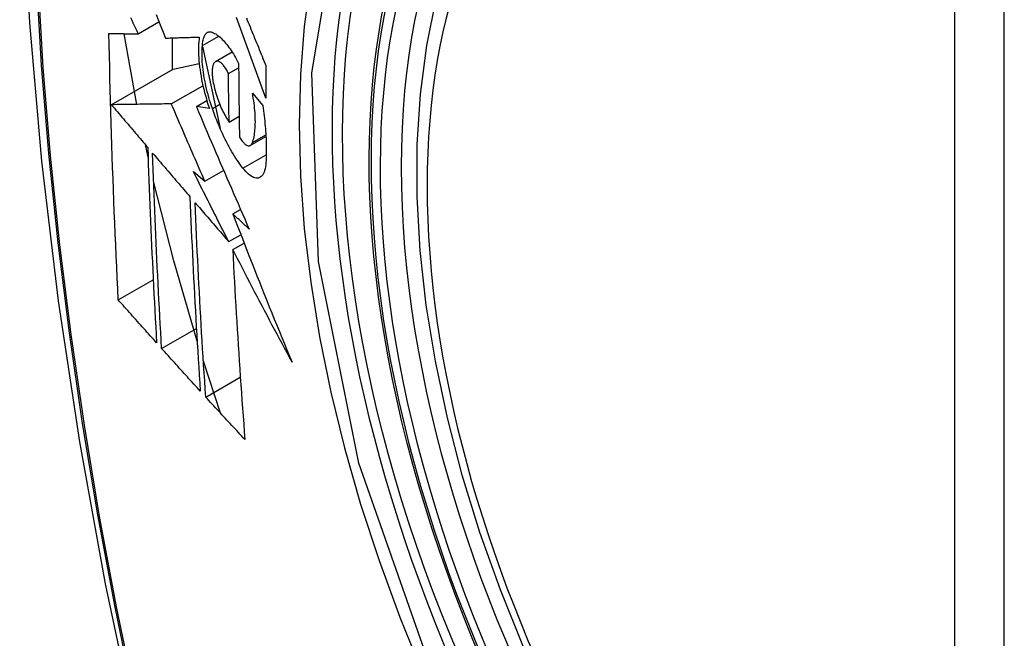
# Model space of a CAD drawing. Header units: inches. Extents: x 338.7 to 398.8, y 125.2 to 189.8.
# Tile 71 of 95: x 364.769 to 365.099, y 172.866 to 173.073. Entities that reach past the tile are written whole.
import ezdxf

# ---------------------------------------------------------------- set-up
doc = ezdxf.new("R2010")
doc.units = ezdxf.units.IN
doc.header["$MEASUREMENT"] = 0
doc.layers.add('Visible Edges(ANSI)', color=7, linetype='Continuous', lineweight=25)
doc.layers.add('Visible Tangent Edges(ANSI)', color=7, linetype='Continuous', lineweight=25)

msp = doc.modelspace()

# ---------------------------------------------------------------- linework, layer by layer
at = {"layer": 'Visible Edges(ANSI)'}
for p, q in [((364.80872, 173.0687), (364.81565, 173.07269)), ((364.80826, 173.045), (364.80395, 173.06872)), ((364.82005, 173.06731), (364.82005, 173.05662)), ((364.83021, 173.06473), (364.83569, 173.06789)), ((364.83018, 173.06444), (364.83615, 173.0369)), ((364.83462, 173.05938), (364.84016, 173.06258)), ((364.79967, 173.04488), (364.82041, 173.05683)), ((364.82041, 173.05683), (364.82913, 173.05873)), ((364.83894, 173.05531), (364.84235, 173.05728)), ((364.81978, 173.04517), (364.83038, 173.05127)), ((364.82819, 173.04424), (364.8317, 173.04626)), ((364.84696, 173.04875), (364.85041, 173.04462)), ((364.83254, 173.04363), (364.82819, 173.04424)), ((364.83916, 173.03909), (364.84251, 173.04102)), ((364.84626, 173.03124), (364.85151, 173.03426)), ((364.81199, 173.02733), (364.81107, 173.0315)), ((364.82717, 173.02249), (364.83103, 173.01922)), ((364.83103, 173.01922), (364.83731, 173.02283)), ((364.84042, 173.00826), (364.84299, 173.00975)), ((364.83904, 172.99895), (364.8431, 173.00129)), ((364.84039, 172.99631), (364.84418, 172.99849)), ((364.802, 172.9794), (364.81372, 172.98614)), ((364.81653, 172.96313), (364.82819, 172.96984)), ((364.83631, 172.94138), (364.83054, 172.95889)), ((364.83133, 172.94681), (364.84291, 172.95348))]:
    msp.add_line(p, q, dxfattribs=at)
at = {"layer": 'Visible Edges(ANSI)', "flags": 128}
for points in [[(364.82296, 173.49604), (364.81013, 173.45793), (364.79907, 173.4187), (364.78978, 173.37841), (364.78223, 173.33714), (364.77639, 173.29495), (364.77224, 173.2519), (364.76977, 173.20806), (364.76895, 173.16349), (364.76976, 173.11824), (364.77219, 173.07239), (364.77621, 173.02599), (364.7818, 172.97912), (364.78895, 172.93183), (364.79763, 172.88419), (364.80782, 172.83628), (364.8195, 172.78816)], [(364.93785, 172.86295), (364.93011, 172.88213), (364.92326, 172.9014), (364.91732, 172.92066), (364.91233, 172.93983), (364.9083, 172.95884), (364.90526, 172.97759), (364.90323, 172.99601), (364.90221, 173.01402), (364.90224, 173.03153), (364.90329, 173.04848), (364.9054, 173.0648), (364.90855, 173.08041), (364.91276, 173.09525), (364.91802, 173.10923), (364.92432, 173.12229), (364.93164, 173.13436), (364.93999, 173.14535), (364.94931, 173.15519), (364.95956, 173.1638), (364.97068, 173.17111)], [(364.80872, 173.0687), (364.8083, 173.06959), (364.80787, 173.07048), (364.80745, 173.07137), (364.80702, 173.07226), (364.8066, 173.07314), (364.80618, 173.07403)], [(364.81467, 173.07513), (364.81546, 173.07315), (364.81626, 173.07118), (364.81706, 173.06921), (364.81785, 173.06724)], [(364.85143, 173.04705), (364.85098, 173.04829), (364.85053, 173.04952), (364.85008, 173.05075), (364.84963, 173.05199), (364.84919, 173.05322), (364.84874, 173.05446), (364.84829, 173.0557), (364.84784, 173.05693), (364.8474, 173.05817), (364.84695, 173.05941), (364.8465, 173.06064), (364.84606, 173.06188), (364.84562, 173.06312), (364.84517, 173.06435), (364.84473, 173.06558), (364.84429, 173.06682), (364.84385, 173.06805), (364.84341, 173.06928), (364.84297, 173.07051), (364.84253, 173.07173), (364.84209, 173.07296), (364.84165, 173.07418)], [(364.84496, 173.07401), (364.84526, 173.07326), (364.84557, 173.0725), (364.84587, 173.07175), (364.84618, 173.07099), (364.84649, 173.07024), (364.8468, 173.06948), (364.8471, 173.06872), (364.84741, 173.06796), (364.84772, 173.0672), (364.84803, 173.06644), (364.84834, 173.06569), (364.84865, 173.06493), (364.84896, 173.06417), (364.84927, 173.06341), (364.84958, 173.06265), (364.84989, 173.06189), (364.8502, 173.06113), (364.85051, 173.06037), (364.85082, 173.05961), (364.85113, 173.05885), (364.85144, 173.0581)], [(364.83021, 173.06473), (364.83023, 173.06517), (364.83027, 173.06558), (364.83032, 173.06598), (364.83038, 173.06636), (364.83045, 173.06671), (364.83054, 173.06705), (364.83063, 173.06736), (364.83074, 173.06766), (364.83086, 173.06793), (364.83098, 173.06818), (364.83112, 173.0684), (364.83126, 173.06861), (364.83142, 173.06879), (364.83158, 173.06894), (364.83176, 173.06907), (364.83194, 173.06918), (364.83212, 173.06926), (364.83232, 173.06932), (364.83252, 173.06935), (364.83273, 173.06936), (364.83294, 173.06935), (364.83316, 173.06931), (364.83338, 173.06925), (364.83361, 173.06917)], [(364.802, 172.9794), (364.80182, 172.98308), (364.80165, 172.98677), (364.80147, 172.99046), (364.8013, 172.99416), (364.80114, 172.99785), (364.80098, 173.00155), (364.80082, 173.00526), (364.80067, 173.00896), (364.80052, 173.01267), (364.80038, 173.01639), (364.80024, 173.0201), (364.80011, 173.02382), (364.79998, 173.02755), (364.79985, 173.03128), (364.79973, 173.03501), (364.79962, 173.03875), (364.79951, 173.04249), (364.7994, 173.04624), (364.7993, 173.04999), (364.79921, 173.05373), (364.79912, 173.05749), (364.79903, 173.06124), (364.79895, 173.06499), (364.79888, 173.06875)], [(364.79888, 173.06875), (364.79927, 173.06875), (364.79966, 173.06875), (364.80005, 173.06875), (364.80045, 173.06874), (364.80085, 173.06874), (364.80125, 173.06874), (364.80166, 173.06874), (364.80206, 173.06874), (364.80247, 173.06873), (364.80288, 173.06873), (364.8033, 173.06873), (364.80371, 173.06873), (364.80412, 173.06872), (364.80454, 173.06872), (364.80496, 173.06872), (364.80537, 173.06872), (364.80579, 173.06871), (364.80621, 173.06871), (364.80663, 173.06871), (364.80705, 173.06871), (364.80747, 173.06871), (364.80789, 173.0687), (364.8083, 173.0687), (364.80872, 173.0687)], [(364.81785, 173.06724), (364.81832, 173.06726), (364.81878, 173.06727), (364.81924, 173.06728), (364.81971, 173.0673), (364.82018, 173.06731), (364.82065, 173.06733), (364.82111, 173.06734), (364.82158, 173.06736), (364.82206, 173.06737), (364.82253, 173.06739), (364.823, 173.0674), (364.82347, 173.06741), (364.82395, 173.06743), (364.82442, 173.06744), (364.82489, 173.06746), (364.82537, 173.06748), (364.82584, 173.06749), (364.82632, 173.06751), (364.82679, 173.06752), (364.82727, 173.06754), (364.82774, 173.06755), (364.82821, 173.06757), (364.82869, 173.06758), (364.82916, 173.0676)], [(364.82916, 173.0676), (364.82906, 173.06683), (364.82899, 173.06602), (364.82893, 173.06519), (364.82889, 173.06432), (364.82888, 173.06343), (364.82889, 173.06251), (364.82892, 173.06157), (364.82897, 173.0606), (364.82905, 173.05961), (364.82914, 173.05861), (364.82926, 173.05758), (364.8294, 173.05655), (364.82956, 173.05549), (364.82974, 173.05443), (364.82994, 173.05336), (364.83016, 173.05228), (364.83039, 173.0512), (364.83065, 173.05011), (364.83092, 173.04903), (364.83121, 173.04794), (364.83152, 173.04686), (364.83184, 173.04578), (364.83218, 173.0447), (364.83254, 173.04363)], [(364.83361, 173.06917), (364.83396, 173.06902), (364.83431, 173.06883), (364.83467, 173.06862), (364.83502, 173.06839), (364.83539, 173.06812), (364.83575, 173.06784), (364.83612, 173.06752), (364.83649, 173.06718), (364.83686, 173.06682), (364.83723, 173.06643), (364.8376, 173.06602), (364.83798, 173.06558), (364.83835, 173.06513), (364.83873, 173.06464), (364.8391, 173.06414), (364.83947, 173.06362), (364.83984, 173.06307), (364.8402, 173.06251), (364.84057, 173.06193), (364.84093, 173.06132), (364.84129, 173.0607), (364.84165, 173.06006), (364.842, 173.0594), (364.84235, 173.05873)], [(364.83353, 173.04362), (364.83321, 173.04454), (364.83291, 173.04547), (364.83262, 173.04641), (364.83235, 173.04735), (364.83209, 173.04829), (364.83184, 173.04924), (364.83161, 173.05018), (364.83139, 173.05113), (364.83119, 173.05207), (364.831, 173.053), (364.83083, 173.05393), (364.83068, 173.05485), (364.83054, 173.05576), (364.83042, 173.05666), (364.83032, 173.05755), (364.83023, 173.05842), (364.83017, 173.05928), (364.83012, 173.06012), (364.83009, 173.06095), (364.83008, 173.06175), (364.83008, 173.06253), (364.83011, 173.06329), (364.83015, 173.06403), (364.83021, 173.06473)], [(364.83894, 173.05531), (364.83875, 173.05571), (364.83855, 173.05609), (364.83835, 173.05646), (364.83815, 173.05681), (364.83794, 173.05714), (364.83774, 173.05746), (364.83753, 173.05775), (364.83732, 173.05803), (364.83711, 173.05828), (364.8369, 173.05851), (364.83669, 173.05872), (364.83648, 173.05891), (364.83628, 173.05907), (364.83607, 173.05921), (364.83588, 173.05932), (364.83568, 173.05941), (364.83549, 173.05948), (364.83531, 173.05951), (364.83513, 173.05952), (364.83496, 173.05951), (364.83479, 173.05947), (364.83464, 173.0594), (364.83449, 173.0593), (364.83435, 173.05918)], [(364.83435, 173.05918), (364.83425, 173.05906), (364.83415, 173.05893), (364.83406, 173.05878), (364.83397, 173.05862), (364.83389, 173.05844), (364.83382, 173.05825), (364.83375, 173.05805), (364.83369, 173.05783), (364.83364, 173.0576), (364.83359, 173.05736), (364.83355, 173.0571), (364.83352, 173.05683), (364.8335, 173.05655), (364.83348, 173.05626), (364.83347, 173.05596), (364.83347, 173.05565), (364.83348, 173.05533), (364.83349, 173.055), (364.83352, 173.05467), (364.83355, 173.05432), (364.83358, 173.05397), (364.83363, 173.05362), (364.83368, 173.05326), (364.83374, 173.05289)], [(364.84235, 173.05873), (364.84235, 173.05769), (364.84235, 173.05665), (364.84236, 173.05561), (364.84236, 173.05458), (364.84237, 173.05354), (364.84238, 173.05251), (364.84239, 173.05147), (364.8424, 173.05044), (364.84241, 173.04941), (364.84242, 173.04837), (364.84243, 173.04734), (364.84244, 173.04631), (364.84245, 173.04528), (364.84247, 173.04425), (364.84248, 173.04322), (364.8425, 173.04218), (364.84251, 173.04115), (364.84253, 173.04013), (364.84255, 173.0391), (364.84256, 173.03807), (364.84258, 173.03704), (364.8426, 173.03601), (364.84262, 173.03499), (364.84265, 173.03396)], [(364.85144, 173.0581), (364.85143, 173.05763), (364.85143, 173.05717), (364.85143, 173.05671), (364.85143, 173.05625), (364.85143, 173.05579), (364.85142, 173.05533), (364.85142, 173.05487), (364.85142, 173.05441), (364.85142, 173.05395), (364.85142, 173.05349), (364.85142, 173.05303), (364.85142, 173.05257), (364.85142, 173.05211), (364.85142, 173.05165), (364.85142, 173.05119), (364.85142, 173.05073), (364.85142, 173.05027), (364.85142, 173.04981), (364.85142, 173.04935), (364.85142, 173.04889), (364.85142, 173.04843), (364.85142, 173.04797), (364.85143, 173.04751), (364.85143, 173.04705)], [(364.83374, 173.05289), (364.83386, 173.05226), (364.83398, 173.05162), (364.83412, 173.05098), (364.83428, 173.05034), (364.83444, 173.04969), (364.83462, 173.04905), (364.83481, 173.0484), (364.83501, 173.04777), (364.83522, 173.04713), (364.83544, 173.04651), (364.83566, 173.04589), (364.8359, 173.04528), (364.83614, 173.04468), (364.83639, 173.0441), (364.83665, 173.04352), (364.83691, 173.04296), (364.83718, 173.04242), (364.83745, 173.04189), (364.83773, 173.04137), (364.83801, 173.04088), (364.8383, 173.0404), (364.83858, 173.03994), (364.83887, 173.03951), (364.83916, 173.03909)], [(364.83916, 173.03909), (364.83915, 173.03976), (364.83914, 173.04044), (364.83912, 173.04111), (364.83911, 173.04178), (364.8391, 173.04246), (364.83909, 173.04313), (364.83908, 173.04381), (364.83907, 173.04448), (364.83906, 173.04516), (364.83905, 173.04584), (364.83904, 173.04651), (364.83903, 173.04719), (364.83902, 173.04786), (364.83901, 173.04854), (364.839, 173.04922), (364.83899, 173.04989), (364.83899, 173.05057), (364.83898, 173.05125), (364.83897, 173.05192), (364.83896, 173.0526), (364.83896, 173.05328), (364.83895, 173.05395), (364.83895, 173.05463), (364.83894, 173.05531)], [(364.84696, 173.03219), (364.84711, 173.03264), (364.84726, 173.03311), (364.84739, 173.03361), (364.8475, 173.03414), (364.84761, 173.03469), (364.8477, 173.03527), (364.84777, 173.03587), (364.84783, 173.03649), (364.84788, 173.03713), (364.84792, 173.0378), (364.84794, 173.03848), (364.84795, 173.03918), (364.84794, 173.03991), (364.84792, 173.04065), (364.84789, 173.0414), (364.84784, 173.04217), (364.84777, 173.04296), (364.8477, 173.04376), (364.84761, 173.04457), (364.84751, 173.04538), (364.84739, 173.04621), (364.84726, 173.04705), (364.84712, 173.04789), (364.84696, 173.04875)], [(364.81978, 173.04517), (364.819, 173.04515), (364.81822, 173.04514), (364.81743, 173.04513), (364.81664, 173.04512), (364.81584, 173.04511), (364.81503, 173.0451), (364.81423, 173.04509), (364.81341, 173.04508), (364.8126, 173.04506), (364.81177, 173.04505), (364.81094, 173.04504), (364.81011, 173.04503), (364.80927, 173.04502), (364.80843, 173.045), (364.80758, 173.04499), (364.80672, 173.04498), (364.80586, 173.04497), (364.805, 173.04496), (364.80412, 173.04494), (364.80324, 173.04493), (364.80236, 173.04492), (364.80147, 173.04491), (364.80057, 173.04489), (364.79967, 173.04488)], [(364.79967, 173.04488), (364.80017, 173.04428), (364.80068, 173.04369), (364.80119, 173.04309), (364.8017, 173.04249), (364.80221, 173.0419), (364.80272, 173.0413), (364.80322, 173.0407), (364.80373, 173.0401), (364.80424, 173.03951), (364.80475, 173.03891), (364.80526, 173.03831), (364.80577, 173.03771), (364.80628, 173.03712), (364.80679, 173.03652), (364.8073, 173.03592), (364.80781, 173.03532), (364.80832, 173.03473), (364.80883, 173.03413), (364.80934, 173.03353), (364.80985, 173.03293), (364.81036, 173.03234), (364.81087, 173.03174), (364.81138, 173.03114), (364.81189, 173.03055)], [(364.83103, 173.01922), (364.83055, 173.0203), (364.83008, 173.02138), (364.82961, 173.02246), (364.82913, 173.02354), (364.82866, 173.02462), (364.82819, 173.0257), (364.82772, 173.02678), (364.82725, 173.02787), (364.82678, 173.02895), (364.82631, 173.03003), (364.82584, 173.03111), (364.82537, 173.03219), (364.8249, 173.03328), (364.82443, 173.03436), (364.82397, 173.03544), (364.8235, 173.03652), (364.82303, 173.0376), (364.82257, 173.03869), (364.8221, 173.03977), (364.82164, 173.04085), (364.82117, 173.04193), (364.82071, 173.04301), (364.82025, 173.04409), (364.81978, 173.04517)], [(364.82819, 173.04424), (364.82891, 173.04254), (364.82962, 173.04084), (364.83035, 173.03914), (364.83107, 173.03743), (364.8318, 173.03572), (364.83252, 173.03401), (364.83325, 173.0323), (364.83398, 173.03058), (364.83472, 173.02887), (364.83545, 173.02715), (364.83619, 173.02544), (364.83693, 173.02372), (364.83767, 173.022), (364.83841, 173.02029), (364.83915, 173.01857), (364.8399, 173.01685), (364.84064, 173.01513), (364.84139, 173.01342), (364.84214, 173.0117), (364.84289, 173.00999), (364.84364, 173.00827), (364.84439, 173.00656), (364.84514, 173.00485), (364.8459, 173.00314)], [(364.8438, 173.0236), (364.84333, 173.02421), (364.84286, 173.02485), (364.84239, 173.02551), (364.84193, 173.02619), (364.84146, 173.02689), (364.841, 173.02762), (364.84054, 173.02836), (364.84009, 173.02913), (364.83963, 173.02991), (364.83918, 173.03072), (364.83874, 173.03154), (364.8383, 173.03239), (364.83786, 173.03325), (364.83743, 173.03412), (364.83701, 173.03502), (364.83659, 173.03592), (364.83618, 173.03684), (364.83577, 173.03778), (364.83538, 173.03872), (364.83499, 173.03968), (364.83461, 173.04065), (364.83424, 173.04163), (364.83388, 173.04262), (364.83353, 173.04362)], [(364.85041, 173.04462), (364.85054, 173.04374), (364.85067, 173.04285), (364.85078, 173.04198), (364.85089, 173.04111), (364.851, 173.04024), (364.85109, 173.03938), (364.85118, 173.03853), (364.85126, 173.03769), (364.85133, 173.03685), (364.85139, 173.03602), (364.85145, 173.0352), (364.8515, 173.03439), (364.85154, 173.03359), (364.85158, 173.03279), (364.8516, 173.03201), (364.85162, 173.03123), (364.85163, 173.03047), (364.85163, 173.02971), (364.85163, 173.02897), (364.85162, 173.02824), (364.8516, 173.02752), (364.85157, 173.02681), (364.85153, 173.02611), (364.85149, 173.02542)], [(364.84265, 173.03396), (364.84286, 173.03362), (364.84307, 173.03329), (364.84329, 173.03298), (364.8435, 173.0327), (364.84372, 173.03243), (364.84393, 173.03219), (364.84415, 173.03197), (364.84436, 173.03177), (364.84457, 173.0316), (364.84477, 173.03145), (364.84497, 173.03133), (364.84517, 173.03124), (364.84536, 173.03117), (364.84555, 173.03112), (364.84573, 173.0311), (364.8459, 173.03112), (364.84607, 173.03115), (364.84623, 173.03122), (364.84637, 173.03131), (364.84651, 173.03143), (364.84664, 173.03158), (364.84676, 173.03176), (364.84686, 173.03196), (364.84696, 173.03219)], [(364.81189, 173.03055), (364.81198, 173.02779), (364.81207, 173.02503), (364.81217, 173.02228), (364.81227, 173.01953), (364.81237, 173.01678), (364.81248, 173.01403), (364.81259, 173.01129), (364.8127, 173.00855), (364.81281, 173.00581), (364.81293, 173.00308), (364.81305, 173.00034), (364.81318, 172.99761), (364.8133, 172.99488), (364.81343, 172.99216), (364.81356, 172.98943), (364.81369, 172.98671), (364.81383, 172.98399), (364.81397, 172.98127), (364.81411, 172.97856), (364.81425, 172.97584), (364.8144, 172.97313), (364.81454, 172.97042), (364.81469, 172.96771), (364.81485, 172.96501)], [(364.81653, 172.96313), (364.81638, 172.96584), (364.81623, 172.96856), (364.81607, 172.97128), (364.81593, 172.97399), (364.81578, 172.97671), (364.81564, 172.97944), (364.8155, 172.98216), (364.81536, 172.98488), (364.81522, 172.9876), (364.81509, 172.99033), (364.81496, 172.99305), (364.81483, 172.99578), (364.8147, 172.99851), (364.81458, 173.00123), (364.81446, 173.00397), (364.81435, 173.0067), (364.81423, 173.00943), (364.81412, 173.01217), (364.81401, 173.01491), (364.81391, 173.01765), (364.81381, 173.02039), (364.81371, 173.02314), (364.81361, 173.02588), (364.81352, 173.02864)], [(364.81352, 173.02864), (364.81404, 173.02803), (364.81456, 173.02742), (364.81508, 173.02682), (364.8156, 173.02621), (364.81612, 173.0256), (364.81664, 173.02499), (364.81716, 173.02438), (364.81768, 173.02378), (364.8182, 173.02317), (364.81872, 173.02256), (364.81924, 173.02195), (364.81976, 173.02134), (364.82028, 173.02074), (364.8208, 173.02013), (364.82133, 173.01952), (364.82185, 173.01891), (364.82237, 173.0183), (364.82289, 173.01769), (364.82341, 173.01709), (364.82393, 173.01648), (364.82446, 173.01587), (364.82498, 173.01526), (364.8255, 173.01466), (364.82602, 173.01405)], [(364.85149, 173.02542), (364.85142, 173.02469), (364.85133, 173.02401), (364.8512, 173.02338), (364.85105, 173.02281), (364.85086, 173.02229), (364.85065, 173.02182), (364.85042, 173.02142), (364.85016, 173.02107), (364.84988, 173.02079), (364.84957, 173.02057), (364.84925, 173.0204), (364.84891, 173.0203), (364.84854, 173.02026), (364.84817, 173.02028), (364.84777, 173.02036), (364.84737, 173.0205), (364.84695, 173.02069), (364.84652, 173.02095), (364.84608, 173.02126), (364.84563, 173.02162), (364.84518, 173.02204), (364.84472, 173.02251), (364.84426, 173.02303), (364.8438, 173.0236)], [(364.83904, 172.99895), (364.83854, 172.99993), (364.83804, 173.00091), (364.83754, 173.00189), (364.83704, 173.00287), (364.83654, 173.00385), (364.83604, 173.00483), (364.83554, 173.00581), (364.83505, 173.00679), (364.83455, 173.00778), (364.83406, 173.00876), (364.83356, 173.00974), (364.83306, 173.01072), (364.83257, 173.0117), (364.83208, 173.01268), (364.83158, 173.01366), (364.83109, 173.01465), (364.8306, 173.01563), (364.8301, 173.01661), (364.82961, 173.01759), (364.82912, 173.01857), (364.82863, 173.01955), (364.82814, 173.02053), (364.82765, 173.02151), (364.82717, 173.02249)], [(364.82844, 172.9656), (364.82064, 172.99248), (364.81385, 173.01925)], [(364.82602, 173.01405), (364.82613, 173.0113), (364.82624, 173.00855), (364.82636, 173.00581), (364.82648, 173.00306), (364.8266, 173.00032), (364.82672, 172.99759), (364.82685, 172.99485), (364.82699, 172.99212), (364.82712, 172.98939), (364.82726, 172.98667), (364.8274, 172.98394), (364.82755, 172.98122), (364.8277, 172.97851), (364.82785, 172.97579), (364.828, 172.97308), (364.82816, 172.97037), (364.82832, 172.96767), (364.82848, 172.96496), (364.82864, 172.96226), (364.82881, 172.95957), (364.82898, 172.95687), (364.82915, 172.95418), (364.82932, 172.95149), (364.8295, 172.94881)], [(364.83133, 172.94681), (364.83115, 172.9495), (364.83097, 172.9522), (364.83079, 172.9549), (364.83062, 172.95761), (364.83045, 172.96031), (364.83028, 172.96301), (364.83012, 172.96571), (364.82995, 172.96842), (364.82979, 172.97113), (364.82964, 172.97384), (364.82948, 172.97655), (364.82933, 172.97926), (364.82918, 172.98198), (364.82904, 172.98469), (364.8289, 172.98741), (364.82876, 172.99014), (364.82863, 172.99286), (364.82849, 172.99559), (364.82836, 172.99832), (364.82824, 173.00105), (364.82812, 173.00378), (364.828, 173.00652), (364.82789, 173.00926), (364.82778, 173.01201)], [(364.82778, 173.01201), (364.82824, 173.01146), (364.82871, 173.01092), (364.82918, 173.01038), (364.82965, 173.00983), (364.83011, 173.00929), (364.83058, 173.00875), (364.83105, 173.0082), (364.83152, 173.00766), (364.83199, 173.00711), (364.83246, 173.00657), (364.83293, 173.00602), (364.8334, 173.00548), (364.83387, 173.00493), (364.83434, 173.00439), (364.83481, 173.00385), (364.83528, 173.0033), (364.83575, 173.00276), (364.83622, 173.00221), (364.83669, 173.00167), (364.83716, 173.00113), (364.83763, 173.00058), (364.8381, 173.00004), (364.83857, 172.99949), (364.83904, 172.99895)], [(364.8459, 173.00314), (364.84567, 173.00336), (364.84544, 173.00357), (364.84521, 173.00378), (364.84498, 173.004), (364.84476, 173.00421), (364.84453, 173.00442), (364.8443, 173.00464), (364.84407, 173.00485), (364.84384, 173.00506), (364.84361, 173.00528), (364.84339, 173.00549), (364.84316, 173.0057), (364.84293, 173.00592), (364.8427, 173.00613), (364.84247, 173.00634), (364.84224, 173.00656), (364.84202, 173.00677), (364.84179, 173.00698), (364.84156, 173.0072), (364.84133, 173.00741), (364.8411, 173.00762), (364.84088, 173.00784), (364.84065, 173.00805), (364.84042, 173.00826)], [(364.84042, 173.00826), (364.84121, 173.00619), (364.84201, 173.00411), (364.84281, 173.00204), (364.84361, 172.99996), (364.84441, 172.99789), (364.84522, 172.99581), (364.84603, 172.99374), (364.84685, 172.99166), (364.84766, 172.98958), (364.84848, 172.98751), (364.84931, 172.98543), (364.85013, 172.98335), (364.85096, 172.98128), (364.85179, 172.9792), (364.85263, 172.97713), (364.85346, 172.97505), (364.85431, 172.97298), (364.85515, 172.97091), (364.856, 172.96883), (364.85685, 172.96676), (364.8577, 172.96469), (364.85856, 172.96262), (364.85942, 172.96055), (364.86029, 172.95848)], [(364.86029, 172.95848), (364.85944, 172.96005), (364.85859, 172.96162), (364.85774, 172.9632), (364.8569, 172.96477), (364.85605, 172.96635), (364.85521, 172.96793), (364.85437, 172.9695), (364.85353, 172.97108), (364.85269, 172.97266), (364.85186, 172.97424), (364.85103, 172.97582), (364.85019, 172.9774), (364.84937, 172.97898), (364.84854, 172.98056), (364.84771, 172.98214), (364.84689, 172.98371), (364.84607, 172.98529), (364.84525, 172.98687), (364.84444, 172.98844), (364.84362, 172.99002), (364.84281, 172.99159), (364.842, 172.99317), (364.84119, 172.99474), (364.84039, 172.99631)], [(364.84039, 172.99631), (364.84052, 172.99362), (364.84065, 172.99093), (364.84079, 172.98825), (364.84093, 172.98556), (364.84108, 172.98288), (364.84123, 172.9802), (364.84138, 172.97752), (364.84154, 172.97485), (364.8417, 172.97218), (364.84186, 172.96951), (364.84203, 172.96685), (364.8422, 172.96419), (364.84237, 172.96153), (364.84254, 172.95888), (364.84272, 172.95623), (364.84291, 172.95358), (364.84309, 172.95094), (364.84328, 172.9483), (364.84347, 172.94567), (364.84366, 172.94304), (364.84385, 172.94042), (364.84405, 172.9378), (364.84425, 172.93519), (364.84445, 172.93258)], [(364.81485, 172.96501), (364.81431, 172.9656), (364.81377, 172.9662), (364.81323, 172.9668), (364.8127, 172.9674), (364.81216, 172.968), (364.81162, 172.9686), (364.81109, 172.9692), (364.81055, 172.9698), (364.81002, 172.9704), (364.80948, 172.971), (364.80894, 172.9716), (364.80841, 172.9722), (364.80787, 172.9728), (364.80734, 172.9734), (364.8068, 172.974), (364.80627, 172.9746), (364.80573, 172.9752), (364.8052, 172.9758), (364.80467, 172.9764), (364.80413, 172.977), (364.8036, 172.9776), (364.80307, 172.9782), (364.80253, 172.9788), (364.802, 172.9794)], [(364.8295, 172.94881), (364.82895, 172.9494), (364.82841, 172.95), (364.82787, 172.9506), (364.82733, 172.95119), (364.82679, 172.95179), (364.82624, 172.95238), (364.8257, 172.95298), (364.82516, 172.95358), (364.82462, 172.95417), (364.82408, 172.95477), (364.82354, 172.95537), (364.823, 172.95596), (364.82246, 172.95656), (364.82192, 172.95716), (364.82138, 172.95776), (364.82084, 172.95835), (364.8203, 172.95895), (364.81976, 172.95955), (364.81922, 172.96014), (364.81868, 172.96074), (364.81814, 172.96134), (364.81761, 172.96193), (364.81707, 172.96253), (364.81653, 172.96313)], [(364.84445, 172.93258), (364.8439, 172.93317), (364.84335, 172.93376), (364.8428, 172.93435), (364.84225, 172.93494), (364.8417, 172.93554), (364.84115, 172.93613), (364.8406, 172.93672), (364.84005, 172.93731), (364.8395, 172.93791), (364.83896, 172.9385), (364.83841, 172.93909), (364.83786, 172.93969), (364.83731, 172.94028), (364.83677, 172.94087), (364.83622, 172.94147), (364.83568, 172.94206), (364.83513, 172.94265), (364.83459, 172.94325), (364.83404, 172.94384), (364.8335, 172.94443), (364.83295, 172.94503), (364.83241, 172.94562), (364.83187, 172.94621), (364.83133, 172.94681)]]:
    msp.add_lwpolyline(points, dxfattribs=at)
at = {"layer": 'Visible Edges(ANSI)'}
msp.add_ellipse((365.11608, 172.89367), major_axis=(-0.15963, 0.2772), ratio=0.578093, dxfattribs=at)
msp.add_ellipse((365.11956, 172.89567), major_axis=(0.15718, -0.27294), ratio=0.578093, start_param=2.362013, end_param=7.062765, dxfattribs=at)
at = {"layer": 'Visible Tangent Edges(ANSI)'}
for p, q in [((365.08233, 173.15856), (365.08233, 172.67326)), ((365.09903, 172.67326), (365.09903, 173.15856)), ((364.83353, 173.04362), (364.836, 173.04504)), ((364.84696, 173.03219), (364.85148, 173.03479)), ((364.8438, 173.0236), (364.85161, 173.0281))]:
    msp.add_line(p, q, dxfattribs=at)
at = {"layer": 'Visible Tangent Edges(ANSI)', "flags": 128}
for points in [[(364.82212, 173.45245), (364.81436, 173.42996), (364.80724, 173.40681), (364.80077, 173.38303), (364.79496, 173.35863), (364.78982, 173.33365), (364.78537, 173.30811), (364.78159, 173.28205), (364.77851, 173.2555), (364.77612, 173.22849), (364.77441, 173.20106), (364.7734, 173.17324), (364.77307, 173.14503), (364.77343, 173.11645), (364.77447, 173.08748), (364.7762, 173.05815), (364.77862, 173.0285), (364.78171, 172.99857), (364.78548, 172.96838), (364.78992, 172.93793), (364.79503, 172.90725), (364.80082, 172.87637), (364.80726, 172.84531)], [(364.80802, 172.84494), (364.80155, 172.87593), (364.79575, 172.90675), (364.79062, 172.93737), (364.78616, 172.96776), (364.78238, 172.9979), (364.77927, 173.02778), (364.77685, 173.05737), (364.77511, 173.08664), (364.77406, 173.11554), (364.7737, 173.14406), (364.77403, 173.17219), (364.77505, 173.19993), (364.77676, 173.22727), (364.77917, 173.25419), (364.78227, 173.28064), (364.78605, 173.30659), (364.79053, 173.33201), (364.79568, 173.35687), (364.8015, 173.38114), (364.80799, 173.4048), (364.81513, 173.42781), (364.82291, 173.45017)], [(364.90689, 172.85548), (364.88267, 172.92463), (364.86915, 172.99234), (364.86694, 173.05556), (364.87615, 173.11116), (364.89641, 173.15679), (364.92666, 173.19017), (364.96562, 173.2098), (365.0116, 173.21491), (365.0623, 173.20525), (365.11546, 173.18127)], [(364.92138, 173.19136), (364.91235, 173.18335), (364.90399, 173.17435), (364.89633, 173.1644), (364.88939, 173.15352), (364.88321, 173.14175), (364.8778, 173.12913), (364.87319, 173.11569), (364.86942, 173.10151), (364.86647, 173.08665), (364.86435, 173.07113), (364.86308, 173.055), (364.86265, 173.03829), (364.86308, 173.02105), (364.86437, 173.00339), (364.8665, 172.98537), (364.86947, 172.96705), (364.87325, 172.94848), (364.87785, 172.92974), (364.88324, 172.91087), (364.88942, 172.89193), (364.89636, 172.873), (364.90402, 172.85419)]]:
    msp.add_lwpolyline(points, dxfattribs=at)
at = {"layer": 'Visible Tangent Edges(ANSI)'}
for centre, major_axis, start_param, end_param in [((365.11857, 172.8951), (-0.17285, 0.30015), 5.049711, 10.658253), ((365.11852, 172.89507), (-0.1503, 0.261), 5.670484, 8.47055)]:
    msp.add_ellipse(centre, major_axis=major_axis, ratio=0.578093, start_param=start_param, end_param=end_param, dxfattribs=at)
for centre, major_axis in [((365.11916, 172.89544), (0.17078, -0.29656)), ((365.11619, 172.89373), (-0.16238, 0.28198)), ((365.11608, 172.89367), (0.16178, -0.28094))]:
    msp.add_ellipse(centre, major_axis=major_axis, ratio=0.578093, dxfattribs=at)

doc.saveas('drawing.dxf')
